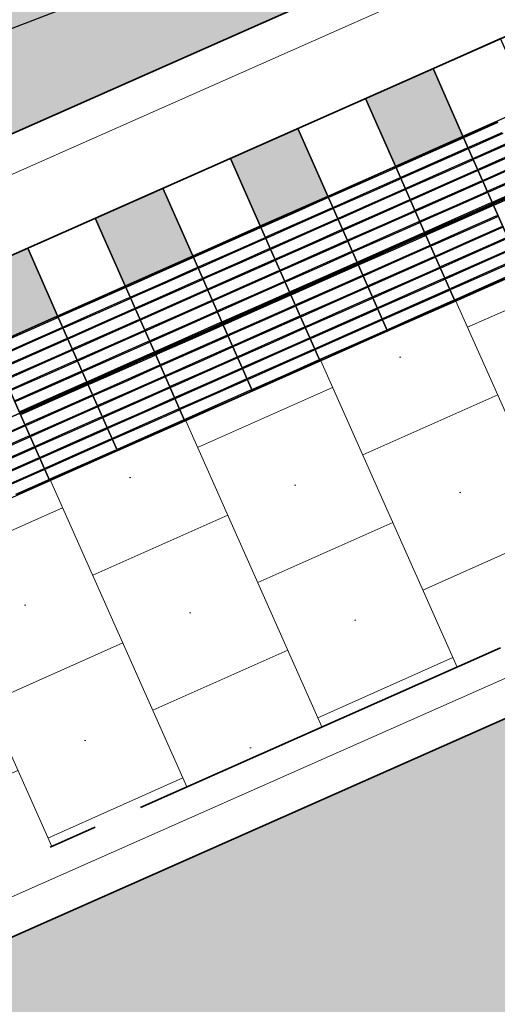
# Model space of a CAD drawing. Header units: metres. Extents: x 196651 to 397723, y 354703 to 710691.
# Tile 81 of 256: x 197770.08 to 197772.02, y 356094.8 to 356098.8. Entities that reach past the tile are written whole.
import ezdxf

# ---------------------------------------------------------------- set-up
doc = ezdxf.new("R2010")
doc.units = ezdxf.units.M
doc.header["$MEASUREMENT"] = 0
doc.linetypes.add('VH-RIJWIELPADBAND_410X225', pattern=[28, 16, -2, 2, -2, 0, -2, 2, -2])
doc.linetypes.add('VH-RWSBAND_110X220', pattern=[24, 10, -2, 2, -2, 2, -2, 2, -2])
for name, color, linetype, lineweight in [('N-WE-GR-GRAS_BERM-A', 86, 'Continuous', 5), ('N-WE-VH-GOOT_TEGEL-G', 170, 'Continuous', 35), ('N-WE-VH-KANTOPSLUITING_BUSPERRONBAND-G', 6, 'VH-RWSBAND_110X220', 35), ('N-WE-VH-KANTOPSLUITING_RIJWIELPADBAND_410X250-G', 5, 'VH-RIJWIELPADBAND_410X225', 35), ('N-WE-VH-KANTVERHARDING-G', 1, 'Continuous', 5), ('N-WE-VH-VERHARDING_BETON-A-200', 253, 'Continuous', 5), ('N-WE-VH-VERHARDING_TEGEL-300X300X60-A', 252, 'Continuous', 18), ('N-WE-VH-VERHARDING_TEGEL-A', 252, 'Continuous', 5), ('N-WE-VH-VERKEERSTEGEL-GELEIDETEGEL-S', 5, 'Continuous', 25), ('N-WE-VH-VERKEERSTEGEL-TEGEL ZWART-WIT-S', 7, 'Continuous', 25), ('N-WE-VH_BETON_PRINTBETON-A', 252, 'Continuous', 5)]:
    doc.layers.add(name, color=color, linetype=linetype, lineweight=lineweight)
doc.layers.add('N-WE-VH-VERHARDING_ASFALT_DEKLAAG-G_ROOD', color=7, linetype='Continuous', lineweight=5, true_color=0xbf4040)
doc.layers.add('X-XX-AL-HULPLIJNEN', color=4, linetype='Continuous', lineweight=25, plot=False)

# ---------------------------------------------------------------- blocks, each defined once
blk = doc.blocks.new('SVH-VERKEERSTEGEL_300X300_ZWART TEGEL_DYN')
h = blk.add_hatch(color=256)
h.dxf.hatch_style = 1
h.paths.add_polyline_path([(0, 0.3), (0, 0), (0.3, 0), (0.3, 0.3)])
at = {"flags": 128}
blk.add_lwpolyline([(0, 0.3), (0, 0), (0.3, 0), (0.3, 0.3)], close=True, dxfattribs=at)
blk = doc.blocks.new('SVH-VERKEERSTEGEL_300X300_WITTE TEGEL_DYN')
at = {"flags": 128}
blk.add_lwpolyline([(0, 0.3), (0, 0), (0.3, 0), (0.3, 0.3)], close=True, dxfattribs=at)
blk = doc.blocks.new('*U386')
for name, p in [('SVH-VERKEERSTEGEL_300X300_WITTE TEGEL_DYN', (19.8, 0)), ('SVH-VERKEERSTEGEL_300X300_ZWART TEGEL_DYN', (20.1, 0)), ('SVH-VERKEERSTEGEL_300X300_WITTE TEGEL_DYN', (20.4, 0)), ('SVH-VERKEERSTEGEL_300X300_ZWART TEGEL_DYN', (20.7, 0)), ('SVH-VERKEERSTEGEL_300X300_WITTE TEGEL_DYN', (21, 0)), ('SVH-VERKEERSTEGEL_300X300_ZWART TEGEL_DYN', (21.3, 0)), ('SVH-VERKEERSTEGEL_300X300_WITTE TEGEL_DYN', (21.6, 0)), ('SVH-VERKEERSTEGEL_300X300_ZWART TEGEL_DYN', (21.9, 0))]:
    blk.add_blockref(name, p)
blk = doc.blocks.new('*U384')
at = {"flags": 128}
for points in [[(19.8, 0), (19.8, 0.3), (20.1, 0.3), (20.1, 0)], [(20.1, 0), (20.1, 0.3), (20.4, 0.3), (20.4, 0)], [(20.4, 0), (20.4, 0.3), (20.7, 0.3), (20.7, 0)], [(20.7, 0), (20.7, 0.3), (21, 0.3), (21, 0)], [(21, 0), (21, 0.3), (21.3, 0.3), (21.3, 0)], [(21.3, 0), (21.3, 0.3), (21.6, 0.3), (21.6, 0)], [(21.6, 0), (21.6, 0.3), (21.9, 0.3), (21.9, 0)], [(21.9, 0), (21.9, 0.3), (22.2, 0.3), (22.2, 0)], [(22.2, 0), (22.2, 0.3), (22.5, 0.3), (22.5, 0)], [(19.8, -0.3), (19.8, 0), (20.1, 0), (20.1, -0.3)], [(20.1, -0.3), (20.1, 0), (20.4, 0), (20.4, -0.3)], [(20.4, -0.3), (20.4, 0), (20.7, 0), (20.7, -0.3)], [(20.7, -0.3), (20.7, 0), (21, 0), (21, -0.3)], [(21, -0.3), (21, 0), (21.3, 0), (21.3, -0.3)], [(21.3, -0.3), (21.3, 0), (21.6, 0), (21.6, -0.3)], [(21.6, -0.3), (21.6, 0), (21.9, 0), (21.9, -0.3)], [(21.9, -0.3), (21.9, 0), (22.2, 0), (22.2, -0.3)], [(22.2, -0.3), (22.2, 0), (22.5, 0), (22.5, -0.3)]]:
    blk.add_lwpolyline(points, close=True, dxfattribs=at)
for points in [[(20.1045, 0.2955, -0.414214), (20.107, 0.298), (20.2475, 0.298)], [(20.2475, 0.293), (20.107, 0.293, -0.414214), (20.1045, 0.2955), (20.1045, 0.2955)], [(20.2475, 0.298), (20.393, 0.298, -0.414214), (20.3955, 0.2955), (20.3955, 0.2955, -0.414214), (20.393, 0.293), (20.2475, 0.293)], [(20.4045, 0.2955, -0.414214), (20.407, 0.298), (20.5475, 0.298)], [(20.5475, 0.293), (20.407, 0.293, -0.414214), (20.4045, 0.2955), (20.4045, 0.2955)], [(20.5475, 0.298), (20.693, 0.298, -0.414214), (20.6955, 0.2955), (20.6955, 0.2955, -0.414214), (20.693, 0.293), (20.5475, 0.293)], [(20.7045, 0.2955, -0.414214), (20.707, 0.298), (20.8475, 0.298)], [(20.8475, 0.293), (20.707, 0.293, -0.414214), (20.7045, 0.2955), (20.7045, 0.2955)], [(20.8475, 0.298), (20.993, 0.298, -0.414214), (20.9955, 0.2955), (20.9955, 0.2955, -0.414214), (20.993, 0.293), (20.8475, 0.293)], [(21.0045, 0.2955, -0.414214), (21.007, 0.298), (21.1475, 0.298)], [(21.1475, 0.293), (21.007, 0.293, -0.414214), (21.0045, 0.2955), (21.0045, 0.2955)], [(21.1475, 0.298), (21.293, 0.298, -0.414214), (21.2955, 0.2955), (21.2955, 0.2955, -0.414214), (21.293, 0.293), (21.1475, 0.293)], [(21.3045, 0.2955, -0.414214), (21.307, 0.298), (21.4475, 0.298)], [(21.4475, 0.293), (21.307, 0.293, -0.414214), (21.3045, 0.2955), (21.3045, 0.2955)], [(21.4475, 0.298), (21.593, 0.298, -0.414214), (21.5955, 0.2955), (21.5955, 0.2955, -0.414214), (21.593, 0.293), (21.4475, 0.293)], [(21.6045, 0.2955, -0.414214), (21.607, 0.298), (21.7475, 0.298)], [(21.7475, 0.293), (21.607, 0.293, -0.414214), (21.6045, 0.2955), (21.6045, 0.2955)], [(21.7475, 0.298), (21.893, 0.298, -0.414214), (21.8955, 0.2955), (21.8955, 0.2955, -0.414214), (21.893, 0.293), (21.7475, 0.293)], [(21.9045, 0.2955, -0.414214), (21.907, 0.298), (22.0475, 0.298)], [(22.0475, 0.293), (21.907, 0.293, -0.414214), (21.9045, 0.2955), (21.9045, 0.2955)], [(22.0475, 0.298), (22.193, 0.298, -0.414214), (22.1955, 0.2955), (22.1955, 0.2955, -0.414214), (22.193, 0.293), (22.0475, 0.293)], [(22.2045, 0.2955, -0.414214), (22.207, 0.298), (22.3475, 0.298)], [(22.3475, 0.293), (22.207, 0.293, -0.414214), (22.2045, 0.2955), (22.2045, 0.2955)], [(20.1045, 0.247, -0.414214), (20.107, 0.2495), (20.2475, 0.2495)], [(20.2475, 0.2445), (20.107, 0.2445, -0.414214), (20.1045, 0.247), (20.1045, 0.247)], [(20.2475, 0.2495), (20.393, 0.2495, -0.414214), (20.3955, 0.247), (20.3955, 0.247, -0.414214), (20.393, 0.2445), (20.2475, 0.2445)], [(20.4045, 0.247, -0.414214), (20.407, 0.2495), (20.5475, 0.2495)], [(20.5475, 0.2445), (20.407, 0.2445, -0.414214), (20.4045, 0.247), (20.4045, 0.247)], [(20.5475, 0.2495), (20.693, 0.2495, -0.414214), (20.6955, 0.247), (20.6955, 0.247, -0.414214), (20.693, 0.2445), (20.5475, 0.2445)], [(20.7045, 0.247, -0.414214), (20.707, 0.2495), (20.8475, 0.2495)], [(20.8475, 0.2445), (20.707, 0.2445, -0.414214), (20.7045, 0.247), (20.7045, 0.247)], [(20.8475, 0.2495), (20.993, 0.2495, -0.414214), (20.9955, 0.247), (20.9955, 0.247, -0.414214), (20.993, 0.2445), (20.8475, 0.2445)], [(21.0045, 0.247, -0.414214), (21.007, 0.2495), (21.1475, 0.2495)], [(21.1475, 0.2445), (21.007, 0.2445, -0.414214), (21.0045, 0.247), (21.0045, 0.247)], [(21.1475, 0.2495), (21.293, 0.2495, -0.414214), (21.2955, 0.247), (21.2955, 0.247, -0.414214), (21.293, 0.2445), (21.1475, 0.2445)], [(21.3045, 0.247, -0.414214), (21.307, 0.2495), (21.4475, 0.2495)], [(21.4475, 0.2445), (21.307, 0.2445, -0.414214), (21.3045, 0.247), (21.3045, 0.247)], [(21.4475, 0.2495), (21.593, 0.2495, -0.414214), (21.5955, 0.247), (21.5955, 0.247, -0.414214), (21.593, 0.2445), (21.4475, 0.2445)], [(21.6045, 0.247, -0.414214), (21.607, 0.2495), (21.7475, 0.2495)], [(21.7475, 0.2445), (21.607, 0.2445, -0.414214), (21.6045, 0.247), (21.6045, 0.247)], [(21.7475, 0.2495), (21.893, 0.2495, -0.414214), (21.8955, 0.247), (21.8955, 0.247, -0.414214), (21.893, 0.2445), (21.7475, 0.2445)], [(21.9045, 0.247, -0.414214), (21.907, 0.2495), (22.0475, 0.2495)], [(22.0475, 0.2445), (21.907, 0.2445, -0.414214), (21.9045, 0.247), (21.9045, 0.247)], [(22.0475, 0.2495), (22.193, 0.2495, -0.414214), (22.1955, 0.247), (22.1955, 0.247, -0.414214), (22.193, 0.2445), (22.0475, 0.2445)], [(22.2045, 0.247, -0.414214), (22.207, 0.2495), (22.3475, 0.2495)], [(22.3475, 0.2445), (22.207, 0.2445, -0.414214), (22.2045, 0.247), (22.2045, 0.247)], [(20.1045, 0.1985, -0.414214), (20.107, 0.201), (20.2475, 0.201)], [(20.2475, 0.201), (20.393, 0.201, -0.414214), (20.3955, 0.1985), (20.3955, 0.1985, -0.414214), (20.393, 0.196), (20.2475, 0.196)], [(20.4045, 0.1985, -0.414214), (20.407, 0.201), (20.5475, 0.201)], [(20.5475, 0.201), (20.693, 0.201, -0.414214), (20.6955, 0.1985), (20.6955, 0.1985, -0.414214), (20.693, 0.196), (20.5475, 0.196)], [(20.7045, 0.1985, -0.414214), (20.707, 0.201), (20.8475, 0.201)], [(20.8475, 0.201), (20.993, 0.201, -0.414214), (20.9955, 0.1985), (20.9955, 0.1985, -0.414214), (20.993, 0.196), (20.8475, 0.196)], [(21.0045, 0.1985, -0.414214), (21.007, 0.201), (21.1475, 0.201)], [(21.1475, 0.201), (21.293, 0.201, -0.414214), (21.2955, 0.1985), (21.2955, 0.1985, -0.414214), (21.293, 0.196), (21.1475, 0.196)], [(21.3045, 0.1985, -0.414214), (21.307, 0.201), (21.4475, 0.201)], [(21.4475, 0.201), (21.593, 0.201, -0.414214), (21.5955, 0.1985), (21.5955, 0.1985, -0.414214), (21.593, 0.196), (21.4475, 0.196)], [(21.6045, 0.1985, -0.414214), (21.607, 0.201), (21.7475, 0.201)], [(21.7475, 0.201), (21.893, 0.201, -0.414214), (21.8955, 0.1985), (21.8955, 0.1985, -0.414214), (21.893, 0.196), (21.7475, 0.196)], [(21.9045, 0.1985, -0.414214), (21.907, 0.201), (22.0475, 0.201)], [(22.0475, 0.201), (22.193, 0.201, -0.414214), (22.1955, 0.1985), (22.1955, 0.1985, -0.414214), (22.193, 0.196), (22.0475, 0.196)], [(22.2045, 0.1985, -0.414214), (22.207, 0.201), (22.3475, 0.201)], [(20.2475, 0.196), (20.107, 0.196, -0.414214), (20.1045, 0.1985), (20.1045, 0.1985)], [(20.5475, 0.196), (20.407, 0.196, -0.414214), (20.4045, 0.1985), (20.4045, 0.1985)], [(20.8475, 0.196), (20.707, 0.196, -0.414214), (20.7045, 0.1985), (20.7045, 0.1985)], [(21.1475, 0.196), (21.007, 0.196, -0.414214), (21.0045, 0.1985), (21.0045, 0.1985)], [(21.4475, 0.196), (21.307, 0.196, -0.414214), (21.3045, 0.1985), (21.3045, 0.1985)], [(21.7475, 0.196), (21.607, 0.196, -0.414214), (21.6045, 0.1985), (21.6045, 0.1985)], [(22.0475, 0.196), (21.907, 0.196, -0.414214), (21.9045, 0.1985), (21.9045, 0.1985)], [(22.3475, 0.196), (22.207, 0.196, -0.414214), (22.2045, 0.1985), (22.2045, 0.1985)], [(20.1045, 0.15, -0.414214), (20.107, 0.1525), (20.2475, 0.1525)], [(20.2475, 0.1475), (20.107, 0.1475, -0.414214), (20.1045, 0.15), (20.1045, 0.15)], [(20.2475, 0.1525), (20.393, 0.1525, -0.414214), (20.3955, 0.15), (20.3955, 0.15, -0.414214), (20.393, 0.1475), (20.2475, 0.1475)], [(20.4045, 0.15, -0.414214), (20.407, 0.1525), (20.5475, 0.1525)], [(20.5475, 0.1475), (20.407, 0.1475, -0.414214), (20.4045, 0.15), (20.4045, 0.15)], [(20.5475, 0.1525), (20.693, 0.1525, -0.414214), (20.6955, 0.15), (20.6955, 0.15, -0.414214), (20.693, 0.1475), (20.5475, 0.1475)], [(20.7045, 0.15, -0.414214), (20.707, 0.1525), (20.8475, 0.1525)], [(20.8475, 0.1475), (20.707, 0.1475, -0.414214), (20.7045, 0.15), (20.7045, 0.15)], [(20.8475, 0.1525), (20.993, 0.1525, -0.414214), (20.9955, 0.15), (20.9955, 0.15, -0.414214), (20.993, 0.1475), (20.8475, 0.1475)], [(21.0045, 0.15, -0.414214), (21.007, 0.1525), (21.1475, 0.1525)], [(21.1475, 0.1475), (21.007, 0.1475, -0.414214), (21.0045, 0.15), (21.0045, 0.15)], [(21.1475, 0.1525), (21.293, 0.1525, -0.414214), (21.2955, 0.15), (21.2955, 0.15, -0.414214), (21.293, 0.1475), (21.1475, 0.1475)], [(21.3045, 0.15, -0.414214), (21.307, 0.1525), (21.4475, 0.1525)], [(21.4475, 0.1475), (21.307, 0.1475, -0.414214), (21.3045, 0.15), (21.3045, 0.15)], [(21.4475, 0.1525), (21.593, 0.1525, -0.414214), (21.5955, 0.15), (21.5955, 0.15, -0.414214), (21.593, 0.1475), (21.4475, 0.1475)], [(21.6045, 0.15, -0.414214), (21.607, 0.1525), (21.7475, 0.1525)], [(21.7475, 0.1475), (21.607, 0.1475, -0.414214), (21.6045, 0.15), (21.6045, 0.15)], [(21.7475, 0.1525), (21.893, 0.1525, -0.414214), (21.8955, 0.15), (21.8955, 0.15, -0.414214), (21.893, 0.1475), (21.7475, 0.1475)], [(21.9045, 0.15, -0.414214), (21.907, 0.1525), (22.0475, 0.1525)], [(22.0475, 0.1475), (21.907, 0.1475, -0.414214), (21.9045, 0.15), (21.9045, 0.15)], [(22.0475, 0.1525), (22.193, 0.1525, -0.414214), (22.1955, 0.15), (22.1955, 0.15, -0.414214), (22.193, 0.1475), (22.0475, 0.1475)], [(22.2045, 0.15, -0.414214), (22.207, 0.1525), (22.3475, 0.1525)], [(22.3475, 0.1475), (22.207, 0.1475, -0.414214), (22.2045, 0.15), (22.2045, 0.15)], [(20.1045, 0.1015, -0.414214), (20.107, 0.104), (20.2475, 0.104)], [(20.2475, 0.099), (20.107, 0.099, -0.414214), (20.1045, 0.1015), (20.1045, 0.1015)], [(20.2475, 0.104), (20.393, 0.104, -0.414214), (20.3955, 0.1015), (20.3955, 0.1015, -0.414214), (20.393, 0.099), (20.2475, 0.099)], [(20.4045, 0.1015, -0.414214), (20.407, 0.104), (20.5475, 0.104)], [(20.5475, 0.099), (20.407, 0.099, -0.414214), (20.4045, 0.1015), (20.4045, 0.1015)], [(20.5475, 0.104), (20.693, 0.104, -0.414214), (20.6955, 0.1015), (20.6955, 0.1015, -0.414214), (20.693, 0.099), (20.5475, 0.099)], [(20.7045, 0.1015, -0.414214), (20.707, 0.104), (20.8475, 0.104)], [(20.8475, 0.099), (20.707, 0.099, -0.414214), (20.7045, 0.1015), (20.7045, 0.1015)], [(20.8475, 0.104), (20.993, 0.104, -0.414214), (20.9955, 0.1015), (20.9955, 0.1015, -0.414214), (20.993, 0.099), (20.8475, 0.099)], [(21.0045, 0.1015, -0.414214), (21.007, 0.104), (21.1475, 0.104)], [(21.1475, 0.099), (21.007, 0.099, -0.414214), (21.0045, 0.1015), (21.0045, 0.1015)], [(21.1475, 0.104), (21.293, 0.104, -0.414214), (21.2955, 0.1015), (21.2955, 0.1015, -0.414214), (21.293, 0.099), (21.1475, 0.099)], [(21.3045, 0.1015, -0.414214), (21.307, 0.104), (21.4475, 0.104)], [(21.4475, 0.099), (21.307, 0.099, -0.414214), (21.3045, 0.1015), (21.3045, 0.1015)], [(21.4475, 0.104), (21.593, 0.104, -0.414214), (21.5955, 0.1015), (21.5955, 0.1015, -0.414214), (21.593, 0.099), (21.4475, 0.099)], [(21.6045, 0.1015, -0.414214), (21.607, 0.104), (21.7475, 0.104)], [(21.7475, 0.099), (21.607, 0.099, -0.414214), (21.6045, 0.1015), (21.6045, 0.1015)], [(21.7475, 0.104), (21.893, 0.104, -0.414214), (21.8955, 0.1015), (21.8955, 0.1015, -0.414214), (21.893, 0.099), (21.7475, 0.099)], [(21.9045, 0.1015, -0.414214), (21.907, 0.104), (22.0475, 0.104)], [(22.0475, 0.099), (21.907, 0.099, -0.414214), (21.9045, 0.1015), (21.9045, 0.1015)], [(22.0475, 0.104), (22.193, 0.104, -0.414214), (22.1955, 0.1015), (22.1955, 0.1015, -0.414214), (22.193, 0.099), (22.0475, 0.099)], [(22.2045, 0.1015, -0.414214), (22.207, 0.104), (22.3475, 0.104)], [(22.3475, 0.099), (22.207, 0.099, -0.414214), (22.2045, 0.1015), (22.2045, 0.1015)], [(20.1045, 0.053, -0.414214), (20.107, 0.0555), (20.2475, 0.0555)], [(20.2475, 0.0505), (20.107, 0.0505, -0.414214), (20.1045, 0.053), (20.1045, 0.053)], [(20.2475, 0.0555), (20.393, 0.0555, -0.414214), (20.3955, 0.053), (20.3955, 0.053, -0.414214), (20.393, 0.0505), (20.2475, 0.0505)], [(20.4045, 0.053, -0.414214), (20.407, 0.0555), (20.5475, 0.0555)], [(20.5475, 0.0505), (20.407, 0.0505, -0.414214), (20.4045, 0.053), (20.4045, 0.053)], [(20.5475, 0.0555), (20.693, 0.0555, -0.414214), (20.6955, 0.053), (20.6955, 0.053, -0.414214), (20.693, 0.0505), (20.5475, 0.0505)], [(20.7045, 0.053, -0.414214), (20.707, 0.0555), (20.8475, 0.0555)], [(20.8475, 0.0505), (20.707, 0.0505, -0.414214), (20.7045, 0.053), (20.7045, 0.053)], [(20.8475, 0.0555), (20.993, 0.0555, -0.414214), (20.9955, 0.053), (20.9955, 0.053, -0.414214), (20.993, 0.0505), (20.8475, 0.0505)], [(21.0045, 0.053, -0.414214), (21.007, 0.0555), (21.1475, 0.0555)], [(21.1475, 0.0505), (21.007, 0.0505, -0.414214), (21.0045, 0.053), (21.0045, 0.053)], [(21.1475, 0.0555), (21.293, 0.0555, -0.414214), (21.2955, 0.053), (21.2955, 0.053, -0.414214), (21.293, 0.0505), (21.1475, 0.0505)], [(21.3045, 0.053, -0.414214), (21.307, 0.0555), (21.4475, 0.0555)], [(21.4475, 0.0505), (21.307, 0.0505, -0.414214), (21.3045, 0.053), (21.3045, 0.053)], [(21.4475, 0.0555), (21.593, 0.0555, -0.414214), (21.5955, 0.053), (21.5955, 0.053, -0.414214), (21.593, 0.0505), (21.4475, 0.0505)], [(21.6045, 0.053, -0.414214), (21.607, 0.0555), (21.7475, 0.0555)], [(21.7475, 0.0505), (21.607, 0.0505, -0.414214), (21.6045, 0.053), (21.6045, 0.053)], [(21.7475, 0.0555), (21.893, 0.0555, -0.414214), (21.8955, 0.053), (21.8955, 0.053, -0.414214), (21.893, 0.0505), (21.7475, 0.0505)], [(21.9045, 0.053, -0.414214), (21.907, 0.0555), (22.0475, 0.0555)], [(22.0475, 0.0505), (21.907, 0.0505, -0.414214), (21.9045, 0.053), (21.9045, 0.053)], [(22.0475, 0.0555), (22.193, 0.0555, -0.414214), (22.1955, 0.053), (22.1955, 0.053, -0.414214), (22.193, 0.0505), (22.0475, 0.0505)], [(22.2045, 0.053, -0.414214), (22.207, 0.0555), (22.3475, 0.0555)], [(22.3475, 0.0505), (22.207, 0.0505, -0.414214), (22.2045, 0.053), (22.2045, 0.053)], [(19.9475, 0.007), (20.093, 0.007, -0.414214), (20.0955, 0.0045), (20.0955, 0.0045, -0.414214), (20.093, 0.002), (19.9475, 0.002)], [(20.1045, 0.0045, -0.414214), (20.107, 0.007), (20.2475, 0.007)], [(20.2475, 0.002), (20.107, 0.002, -0.414214), (20.1045, 0.0045), (20.1045, 0.0045)], [(20.2475, 0.007), (20.393, 0.007, -0.414214), (20.3955, 0.0045), (20.3955, 0.0045, -0.414214), (20.393, 0.002), (20.2475, 0.002)], [(20.4045, 0.0045, -0.414214), (20.407, 0.007), (20.5475, 0.007)], [(20.5475, 0.002), (20.407, 0.002, -0.414214), (20.4045, 0.0045), (20.4045, 0.0045)], [(20.5475, 0.007), (20.693, 0.007, -0.414214), (20.6955, 0.0045), (20.6955, 0.0045, -0.414214), (20.693, 0.002), (20.5475, 0.002)], [(20.7045, 0.0045, -0.414214), (20.707, 0.007), (20.8475, 0.007)], [(20.8475, 0.002), (20.707, 0.002, -0.414214), (20.7045, 0.0045), (20.7045, 0.0045)], [(20.8475, 0.007), (20.993, 0.007, -0.414214), (20.9955, 0.0045), (20.9955, 0.0045, -0.414214), (20.993, 0.002), (20.8475, 0.002)], [(21.0045, 0.0045, -0.414214), (21.007, 0.007), (21.1475, 0.007)], [(21.1475, 0.002), (21.007, 0.002, -0.414214), (21.0045, 0.0045), (21.0045, 0.0045)], [(21.1475, 0.007), (21.293, 0.007, -0.414214), (21.2955, 0.0045), (21.2955, 0.0045, -0.414214), (21.293, 0.002), (21.1475, 0.002)], [(21.3045, 0.0045, -0.414214), (21.307, 0.007), (21.4475, 0.007)], [(21.4475, 0.002), (21.307, 0.002, -0.414214), (21.3045, 0.0045), (21.3045, 0.0045)], [(21.4475, 0.007), (21.593, 0.007, -0.414214), (21.5955, 0.0045), (21.5955, 0.0045, -0.414214), (21.593, 0.002), (21.4475, 0.002)], [(21.6045, 0.0045, -0.414214), (21.607, 0.007), (21.7475, 0.007)], [(21.7475, 0.002), (21.607, 0.002, -0.414214), (21.6045, 0.0045), (21.6045, 0.0045)], [(21.7475, 0.007), (21.893, 0.007, -0.414214), (21.8955, 0.0045), (21.8955, 0.0045, -0.414214), (21.893, 0.002), (21.7475, 0.002)], [(21.9045, 0.0045, -0.414214), (21.907, 0.007), (22.0475, 0.007)], [(22.0475, 0.002), (21.907, 0.002, -0.414214), (21.9045, 0.0045), (21.9045, 0.0045)], [(22.0475, 0.007), (22.193, 0.007, -0.414214), (22.1955, 0.0045), (22.1955, 0.0045, -0.414214), (22.193, 0.002), (22.0475, 0.002)], [(19.9475, -0.002), (20.093, -0.002, -0.414214), (20.0955, -0.0045), (20.0955, -0.0045, -0.414214), (20.093, -0.007), (19.9475, -0.007)], [(20.1045, -0.0045, -0.414214), (20.107, -0.002), (20.2475, -0.002)], [(20.2475, -0.007), (20.107, -0.007, -0.414214), (20.1045, -0.0045), (20.1045, -0.0045)], [(20.2475, -0.002), (20.393, -0.002, -0.414214), (20.3955, -0.0045), (20.3955, -0.0045, -0.414214), (20.393, -0.007), (20.2475, -0.007)], [(20.4045, -0.0045, -0.414214), (20.407, -0.002), (20.5475, -0.002)], [(20.5475, -0.007), (20.407, -0.007, -0.414214), (20.4045, -0.0045), (20.4045, -0.0045)], [(20.5475, -0.002), (20.693, -0.002, -0.414214), (20.6955, -0.0045), (20.6955, -0.0045, -0.414214), (20.693, -0.007), (20.5475, -0.007)], [(20.7045, -0.0045, -0.414214), (20.707, -0.002), (20.8475, -0.002)], [(20.8475, -0.007), (20.707, -0.007, -0.414214), (20.7045, -0.0045), (20.7045, -0.0045)], [(20.8475, -0.002), (20.993, -0.002, -0.414214), (20.9955, -0.0045), (20.9955, -0.0045, -0.414214), (20.993, -0.007), (20.8475, -0.007)], [(21.0045, -0.0045, -0.414214), (21.007, -0.002), (21.1475, -0.002)], [(21.1475, -0.007), (21.007, -0.007, -0.414214), (21.0045, -0.0045), (21.0045, -0.0045)], [(21.1475, -0.002), (21.293, -0.002, -0.414214), (21.2955, -0.0045), (21.2955, -0.0045, -0.414214), (21.293, -0.007), (21.1475, -0.007)], [(21.3045, -0.0045, -0.414214), (21.307, -0.002), (21.4475, -0.002)], [(21.4475, -0.007), (21.307, -0.007, -0.414214), (21.3045, -0.0045), (21.3045, -0.0045)], [(21.4475, -0.002), (21.593, -0.002, -0.414214), (21.5955, -0.0045), (21.5955, -0.0045, -0.414214), (21.593, -0.007), (21.4475, -0.007)], [(21.6045, -0.0045, -0.414214), (21.607, -0.002), (21.7475, -0.002)], [(21.7475, -0.007), (21.607, -0.007, -0.414214), (21.6045, -0.0045), (21.6045, -0.0045)], [(21.7475, -0.002), (21.893, -0.002, -0.414214), (21.8955, -0.0045), (21.8955, -0.0045, -0.414214), (21.893, -0.007), (21.7475, -0.007)], [(21.9045, -0.0045, -0.414214), (21.907, -0.002), (22.0475, -0.002)], [(22.0475, -0.007), (21.907, -0.007, -0.414214), (21.9045, -0.0045), (21.9045, -0.0045)], [(22.0475, -0.002), (22.193, -0.002, -0.414214), (22.1955, -0.0045), (22.1955, -0.0045, -0.414214), (22.193, -0.007), (22.0475, -0.007)], [(19.9475, -0.0505), (20.093, -0.0505, -0.414214), (20.0955, -0.053), (20.0955, -0.053, -0.414214), (20.093, -0.0555), (19.9475, -0.0555)], [(20.1045, -0.053, -0.414214), (20.107, -0.0505), (20.2475, -0.0505)], [(20.2475, -0.0555), (20.107, -0.0555, -0.414214), (20.1045, -0.053), (20.1045, -0.053)], [(20.2475, -0.0505), (20.393, -0.0505, -0.414214), (20.3955, -0.053), (20.3955, -0.053, -0.414214), (20.393, -0.0555), (20.2475, -0.0555)], [(20.4045, -0.053, -0.414214), (20.407, -0.0505), (20.5475, -0.0505)], [(20.5475, -0.0555), (20.407, -0.0555, -0.414214), (20.4045, -0.053), (20.4045, -0.053)], [(20.5475, -0.0505), (20.693, -0.0505, -0.414214), (20.6955, -0.053), (20.6955, -0.053, -0.414214), (20.693, -0.0555), (20.5475, -0.0555)], [(20.7045, -0.053, -0.414214), (20.707, -0.0505), (20.8475, -0.0505)], [(20.8475, -0.0555), (20.707, -0.0555, -0.414214), (20.7045, -0.053), (20.7045, -0.053)], [(20.8475, -0.0505), (20.993, -0.0505, -0.414214), (20.9955, -0.053), (20.9955, -0.053, -0.414214), (20.993, -0.0555), (20.8475, -0.0555)], [(21.0045, -0.053, -0.414214), (21.007, -0.0505), (21.1475, -0.0505)], [(21.1475, -0.0555), (21.007, -0.0555, -0.414214), (21.0045, -0.053), (21.0045, -0.053)], [(21.1475, -0.0505), (21.293, -0.0505, -0.414214), (21.2955, -0.053), (21.2955, -0.053, -0.414214), (21.293, -0.0555), (21.1475, -0.0555)], [(21.3045, -0.053, -0.414214), (21.307, -0.0505), (21.4475, -0.0505)], [(21.4475, -0.0555), (21.307, -0.0555, -0.414214), (21.3045, -0.053), (21.3045, -0.053)], [(21.4475, -0.0505), (21.593, -0.0505, -0.414214), (21.5955, -0.053), (21.5955, -0.053, -0.414214), (21.593, -0.0555), (21.4475, -0.0555)], [(21.6045, -0.053, -0.414214), (21.607, -0.0505), (21.7475, -0.0505)], [(21.7475, -0.0555), (21.607, -0.0555, -0.414214), (21.6045, -0.053), (21.6045, -0.053)], [(21.7475, -0.0505), (21.893, -0.0505, -0.414214), (21.8955, -0.053), (21.8955, -0.053, -0.414214), (21.893, -0.0555), (21.7475, -0.0555)], [(21.9045, -0.053, -0.414214), (21.907, -0.0505), (22.0475, -0.0505)], [(22.0475, -0.0555), (21.907, -0.0555, -0.414214), (21.9045, -0.053), (21.9045, -0.053)], [(22.0475, -0.0505), (22.193, -0.0505, -0.414214), (22.1955, -0.053), (22.1955, -0.053, -0.414214), (22.193, -0.0555), (22.0475, -0.0555)], [(19.9475, -0.099), (20.093, -0.099, -0.414214), (20.0955, -0.1015), (20.0955, -0.1015, -0.414214), (20.093, -0.104), (19.9475, -0.104)], [(20.1045, -0.1015, -0.414214), (20.107, -0.099), (20.2475, -0.099)], [(20.2475, -0.104), (20.107, -0.104, -0.414214), (20.1045, -0.1015), (20.1045, -0.1015)], [(20.2475, -0.099), (20.393, -0.099, -0.414214), (20.3955, -0.1015), (20.3955, -0.1015, -0.414214), (20.393, -0.104), (20.2475, -0.104)], [(20.4045, -0.1015, -0.414214), (20.407, -0.099), (20.5475, -0.099)], [(20.5475, -0.104), (20.407, -0.104, -0.414214), (20.4045, -0.1015), (20.4045, -0.1015)], [(20.5475, -0.099), (20.693, -0.099, -0.414214), (20.6955, -0.1015), (20.6955, -0.1015, -0.414214), (20.693, -0.104), (20.5475, -0.104)], [(20.7045, -0.1015, -0.414214), (20.707, -0.099), (20.8475, -0.099)], [(20.8475, -0.104), (20.707, -0.104, -0.414214), (20.7045, -0.1015), (20.7045, -0.1015)], [(20.8475, -0.099), (20.993, -0.099, -0.414214), (20.9955, -0.1015), (20.9955, -0.1015, -0.414214), (20.993, -0.104), (20.8475, -0.104)], [(21.0045, -0.1015, -0.414214), (21.007, -0.099), (21.1475, -0.099)], [(21.1475, -0.104), (21.007, -0.104, -0.414214), (21.0045, -0.1015), (21.0045, -0.1015)], [(21.1475, -0.099), (21.293, -0.099, -0.414214), (21.2955, -0.1015), (21.2955, -0.1015, -0.414214), (21.293, -0.104), (21.1475, -0.104)], [(21.3045, -0.1015, -0.414214), (21.307, -0.099), (21.4475, -0.099)], [(21.4475, -0.104), (21.307, -0.104, -0.414214), (21.3045, -0.1015), (21.3045, -0.1015)], [(21.4475, -0.099), (21.593, -0.099, -0.414214), (21.5955, -0.1015), (21.5955, -0.1015, -0.414214), (21.593, -0.104), (21.4475, -0.104)], [(21.6045, -0.1015, -0.414214), (21.607, -0.099), (21.7475, -0.099)], [(21.7475, -0.104), (21.607, -0.104, -0.414214), (21.6045, -0.1015), (21.6045, -0.1015)], [(21.7475, -0.099), (21.893, -0.099, -0.414214), (21.8955, -0.1015), (21.8955, -0.1015, -0.414214), (21.893, -0.104), (21.7475, -0.104)], [(21.9045, -0.1015, -0.414214), (21.907, -0.099), (22.0475, -0.099)], [(22.0475, -0.104), (21.907, -0.104, -0.414214), (21.9045, -0.1015), (21.9045, -0.1015)], [(22.0475, -0.099), (22.193, -0.099, -0.414214), (22.1955, -0.1015), (22.1955, -0.1015, -0.414214), (22.193, -0.104), (22.0475, -0.104)], [(19.9475, -0.1475), (20.093, -0.1475, -0.414214), (20.0955, -0.15), (20.0955, -0.15, -0.414214), (20.093, -0.1525), (19.9475, -0.1525)], [(20.1045, -0.15, -0.414214), (20.107, -0.1475), (20.2475, -0.1475)], [(20.2475, -0.1525), (20.107, -0.1525, -0.414214), (20.1045, -0.15), (20.1045, -0.15)], [(20.2475, -0.1475), (20.393, -0.1475, -0.414214), (20.3955, -0.15), (20.3955, -0.15, -0.414214), (20.393, -0.1525), (20.2475, -0.1525)], [(20.4045, -0.15, -0.414214), (20.407, -0.1475), (20.5475, -0.1475)], [(20.5475, -0.1525), (20.407, -0.1525, -0.414214), (20.4045, -0.15), (20.4045, -0.15)], [(20.5475, -0.1475), (20.693, -0.1475, -0.414214), (20.6955, -0.15), (20.6955, -0.15, -0.414214), (20.693, -0.1525), (20.5475, -0.1525)], [(20.7045, -0.15, -0.414214), (20.707, -0.1475), (20.8475, -0.1475)], [(20.8475, -0.1525), (20.707, -0.1525, -0.414214), (20.7045, -0.15), (20.7045, -0.15)], [(20.8475, -0.1475), (20.993, -0.1475, -0.414214), (20.9955, -0.15), (20.9955, -0.15, -0.414214), (20.993, -0.1525), (20.8475, -0.1525)], [(21.0045, -0.15, -0.414214), (21.007, -0.1475), (21.1475, -0.1475)], [(21.1475, -0.1525), (21.007, -0.1525, -0.414214), (21.0045, -0.15), (21.0045, -0.15)], [(21.1475, -0.1475), (21.293, -0.1475, -0.414214), (21.2955, -0.15), (21.2955, -0.15, -0.414214), (21.293, -0.1525), (21.1475, -0.1525)], [(21.3045, -0.15, -0.414214), (21.307, -0.1475), (21.4475, -0.1475)], [(21.4475, -0.1525), (21.307, -0.1525, -0.414214), (21.3045, -0.15), (21.3045, -0.15)], [(21.4475, -0.1475), (21.593, -0.1475, -0.414214), (21.5955, -0.15), (21.5955, -0.15, -0.414214), (21.593, -0.1525), (21.4475, -0.1525)], [(21.6045, -0.15, -0.414214), (21.607, -0.1475), (21.7475, -0.1475)], [(21.7475, -0.1525), (21.607, -0.1525, -0.414214), (21.6045, -0.15), (21.6045, -0.15)], [(21.7475, -0.1475), (21.893, -0.1475, -0.414214), (21.8955, -0.15), (21.8955, -0.15, -0.414214), (21.893, -0.1525), (21.7475, -0.1525)], [(21.9045, -0.15, -0.414214), (21.907, -0.1475), (22.0475, -0.1475)], [(22.0475, -0.1525), (21.907, -0.1525, -0.414214), (21.9045, -0.15), (21.9045, -0.15)], [(22.0475, -0.1475), (22.193, -0.1475, -0.414214), (22.1955, -0.15), (22.1955, -0.15, -0.414214), (22.193, -0.1525), (22.0475, -0.1525)], [(19.9475, -0.196), (20.093, -0.196, -0.414214), (20.0955, -0.1985), (20.0955, -0.1985, -0.414214), (20.093, -0.201), (19.9475, -0.201)], [(20.1045, -0.1985, -0.414214), (20.107, -0.196), (20.2475, -0.196)], [(20.2475, -0.201), (20.107, -0.201, -0.414214), (20.1045, -0.1985), (20.1045, -0.1985)], [(20.2475, -0.196), (20.393, -0.196, -0.414214), (20.3955, -0.1985), (20.3955, -0.1985, -0.414214), (20.393, -0.201), (20.2475, -0.201)], [(20.4045, -0.1985, -0.414214), (20.407, -0.196), (20.5475, -0.196)], [(20.5475, -0.201), (20.407, -0.201, -0.414214), (20.4045, -0.1985), (20.4045, -0.1985)], [(20.5475, -0.196), (20.693, -0.196, -0.414214), (20.6955, -0.1985), (20.6955, -0.1985, -0.414214), (20.693, -0.201), (20.5475, -0.201)], [(20.7045, -0.1985, -0.414214), (20.707, -0.196), (20.8475, -0.196)], [(20.8475, -0.201), (20.707, -0.201, -0.414214), (20.7045, -0.1985), (20.7045, -0.1985)], [(20.8475, -0.196), (20.993, -0.196, -0.414214), (20.9955, -0.1985), (20.9955, -0.1985, -0.414214), (20.993, -0.201), (20.8475, -0.201)], [(21.0045, -0.1985, -0.414214), (21.007, -0.196), (21.1475, -0.196)], [(21.1475, -0.201), (21.007, -0.201, -0.414214), (21.0045, -0.1985), (21.0045, -0.1985)], [(21.1475, -0.196), (21.293, -0.196, -0.414214), (21.2955, -0.1985), (21.2955, -0.1985, -0.414214), (21.293, -0.201), (21.1475, -0.201)], [(21.3045, -0.1985, -0.414214), (21.307, -0.196), (21.4475, -0.196)], [(21.4475, -0.201), (21.307, -0.201, -0.414214), (21.3045, -0.1985), (21.3045, -0.1985)], [(21.4475, -0.196), (21.593, -0.196, -0.414214), (21.5955, -0.1985), (21.5955, -0.1985, -0.414214), (21.593, -0.201), (21.4475, -0.201)], [(21.6045, -0.1985, -0.414214), (21.607, -0.196), (21.7475, -0.196)], [(21.7475, -0.201), (21.607, -0.201, -0.414214), (21.6045, -0.1985), (21.6045, -0.1985)], [(21.7475, -0.196), (21.893, -0.196, -0.414214), (21.8955, -0.1985), (21.8955, -0.1985, -0.414214), (21.893, -0.201), (21.7475, -0.201)], [(21.9045, -0.1985, -0.414214), (21.907, -0.196), (22.0475, -0.196)], [(22.0475, -0.201), (21.907, -0.201, -0.414214), (21.9045, -0.1985), (21.9045, -0.1985)], [(22.0475, -0.196), (22.193, -0.196, -0.414214), (22.1955, -0.1985), (22.1955, -0.1985, -0.414214), (22.193, -0.201), (22.0475, -0.201)], [(19.9475, -0.2445), (20.093, -0.2445, -0.414214), (20.0955, -0.247), (20.0955, -0.247, -0.414214), (20.093, -0.2495), (19.9475, -0.2495)], [(20.1045, -0.247, -0.414214), (20.107, -0.2445), (20.2475, -0.2445)], [(20.2475, -0.2495), (20.107, -0.2495, -0.414214), (20.1045, -0.247), (20.1045, -0.247)], [(20.2475, -0.2445), (20.393, -0.2445, -0.414214), (20.3955, -0.247), (20.3955, -0.247, -0.414214), (20.393, -0.2495), (20.2475, -0.2495)], [(20.4045, -0.247, -0.414214), (20.407, -0.2445), (20.5475, -0.2445)], [(20.5475, -0.2495), (20.407, -0.2495, -0.414214), (20.4045, -0.247), (20.4045, -0.247)], [(20.5475, -0.2445), (20.693, -0.2445, -0.414214), (20.6955, -0.247), (20.6955, -0.247, -0.414214), (20.693, -0.2495), (20.5475, -0.2495)], [(20.7045, -0.247, -0.414214), (20.707, -0.2445), (20.8475, -0.2445)], [(20.8475, -0.2495), (20.707, -0.2495, -0.414214), (20.7045, -0.247), (20.7045, -0.247)], [(20.8475, -0.2445), (20.993, -0.2445, -0.414214), (20.9955, -0.247), (20.9955, -0.247, -0.414214), (20.993, -0.2495), (20.8475, -0.2495)], [(21.0045, -0.247, -0.414214), (21.007, -0.2445), (21.1475, -0.2445)], [(21.1475, -0.2495), (21.007, -0.2495, -0.414214), (21.0045, -0.247), (21.0045, -0.247)], [(21.1475, -0.2445), (21.293, -0.2445, -0.414214), (21.2955, -0.247), (21.2955, -0.247, -0.414214), (21.293, -0.2495), (21.1475, -0.2495)], [(21.3045, -0.247, -0.414214), (21.307, -0.2445), (21.4475, -0.2445)], [(21.4475, -0.2495), (21.307, -0.2495, -0.414214), (21.3045, -0.247), (21.3045, -0.247)], [(21.4475, -0.2445), (21.593, -0.2445, -0.414214), (21.5955, -0.247), (21.5955, -0.247, -0.414214), (21.593, -0.2495), (21.4475, -0.2495)], [(21.6045, -0.247, -0.414214), (21.607, -0.2445), (21.7475, -0.2445)], [(21.7475, -0.2495), (21.607, -0.2495, -0.414214), (21.6045, -0.247), (21.6045, -0.247)], [(21.7475, -0.2445), (21.893, -0.2445, -0.414214), (21.8955, -0.247), (21.8955, -0.247, -0.414214), (21.893, -0.2495), (21.7475, -0.2495)], [(21.9045, -0.247, -0.414214), (21.907, -0.2445), (22.0475, -0.2445)], [(22.0475, -0.2495), (21.907, -0.2495, -0.414214), (21.9045, -0.247), (21.9045, -0.247)], [(22.0475, -0.2445), (22.193, -0.2445, -0.414214), (22.1955, -0.247), (22.1955, -0.247, -0.414214), (22.193, -0.2495), (22.0475, -0.2495)], [(19.9475, -0.293), (20.093, -0.293, -0.414214), (20.0955, -0.2955), (20.0955, -0.2955, -0.414214), (20.093, -0.298), (19.9475, -0.298)], [(20.1045, -0.2955, -0.414214), (20.107, -0.293), (20.2475, -0.293)], [(20.2475, -0.298), (20.107, -0.298, -0.414214), (20.1045, -0.2955), (20.1045, -0.2955)], [(20.2475, -0.293), (20.393, -0.293, -0.414214), (20.3955, -0.2955), (20.3955, -0.2955, -0.414214), (20.393, -0.298), (20.2475, -0.298)], [(20.4045, -0.2955, -0.414214), (20.407, -0.293), (20.5475, -0.293)], [(20.5475, -0.298), (20.407, -0.298, -0.414214), (20.4045, -0.2955), (20.4045, -0.2955)], [(20.5475, -0.293), (20.693, -0.293, -0.414214), (20.6955, -0.2955), (20.6955, -0.2955, -0.414214), (20.693, -0.298), (20.5475, -0.298)], [(20.7045, -0.2955, -0.414214), (20.707, -0.293), (20.8475, -0.293)], [(20.8475, -0.298), (20.707, -0.298, -0.414214), (20.7045, -0.2955), (20.7045, -0.2955)], [(20.8475, -0.293), (20.993, -0.293, -0.414214), (20.9955, -0.2955), (20.9955, -0.2955, -0.414214), (20.993, -0.298), (20.8475, -0.298)], [(21.0045, -0.2955, -0.414214), (21.007, -0.293), (21.1475, -0.293)], [(21.1475, -0.298), (21.007, -0.298, -0.414214), (21.0045, -0.2955), (21.0045, -0.2955)], [(21.1475, -0.293), (21.293, -0.293, -0.414214), (21.2955, -0.2955), (21.2955, -0.2955, -0.414214), (21.293, -0.298), (21.1475, -0.298)], [(21.3045, -0.2955, -0.414214), (21.307, -0.293), (21.4475, -0.293)], [(21.4475, -0.298), (21.307, -0.298, -0.414214), (21.3045, -0.2955), (21.3045, -0.2955)], [(21.4475, -0.293), (21.593, -0.293, -0.414214), (21.5955, -0.2955), (21.5955, -0.2955, -0.414214), (21.593, -0.298), (21.4475, -0.298)], [(21.6045, -0.2955, -0.414214), (21.607, -0.293), (21.7475, -0.293)], [(21.7475, -0.298), (21.607, -0.298, -0.414214), (21.6045, -0.2955), (21.6045, -0.2955)], [(21.7475, -0.293), (21.893, -0.293, -0.414214), (21.8955, -0.2955), (21.8955, -0.2955, -0.414214), (21.893, -0.298), (21.7475, -0.298)], [(21.9045, -0.2955, -0.414214), (21.907, -0.293), (22.0475, -0.293)], [(22.0475, -0.298), (21.907, -0.298, -0.414214), (21.9045, -0.2955), (21.9045, -0.2955)], [(22.0475, -0.293), (22.193, -0.293, -0.414214), (22.1955, -0.2955), (22.1955, -0.2955, -0.414214), (22.193, -0.298), (22.0475, -0.298)]]:
    blk.add_lwpolyline(points, format="xyb", dxfattribs=at)

msp = doc.modelspace()

# ---------------------------------------------------------------- hatches: boundary and pattern name
at = {"layer": 'N-WE-GR-GRAS_BERM-A'}
h = msp.add_hatch(dxfattribs=at)
h.set_pattern_fill('AGR-GRAS_01', color=256, scale=0.04, pattern_type=2)
h.set_pattern_definition([(0, (0, 0), (1, 1), [0.12, -0.8]), (45, (0.4, 0.2), (-0.113137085, 1.8667619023), [0.12, -0.8]), (30, (0.08, 0.12), (0.2274613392, 1.2860254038), [0.12, -0.8]), (15, (0.32, 0.48), (0.3856270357, 0.724494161), [0.12, -0.8]), (135, (0.16, 2), (-0.02828427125, -0.6505382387), [0.12, -0.8]), (150, (1.2, 0.4), (0.2156921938, -0.5864101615), [0.12, -0.8]), (165, (0.24, 0.04), (0.1434520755, -0.7010146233), [0.12, -0.8]), (85, (0.4, 0.4), (-0.8726773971, 1.0400164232), [0.12, -0.8]), (100, (0, 0), (-1.1121176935, 0.7787131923), [0.12, -0.8])])
edge = h.paths.add_edge_path()
edge.add_line((197796.7867, 356126.9798), (197796.3839, 356127.8898))
edge.add_line((197796.3839, 356127.8898), (197796.1052, 356127.7641))
edge.add_arc((197803.3639, 356111.6758), 17.65, 114.28402, 127.70392)
edge.add_arc((197778.9006, 356143.323), 22.35, 293.67482, 307.70392, ccw=False)
edge.add_line((197787.8752, 356122.854), (197772.1518, 356115.9602))
edge.add_line((197772.1518, 356115.9602), (197760.2654, 356110.7486))
edge.add_line((197760.2654, 356110.7486), (197749.5601, 356106.055))
edge.add_line((197749.5601, 356106.055), (197737.859, 356100.9607))
edge.add_arc((197748.1577, 356077.3054), 25.8, 113.5265, 118.45131)
edge.add_line((197735.8663, 356099.9893), (197735.9142, 356099.9027))
edge.add_line((197735.9142, 356099.9027), (197735.0392, 356099.4186))
edge.add_arc((197735.1844, 356099.1561), 0.3, 118.9535, 203.8738)
edge.add_line((197734.9101, 356099.0346), (197735.6535, 356097.3549))
edge.add_line((197735.6535, 356097.3549), (197736.9451, 356097.9207))
edge.add_arc((197756.97, 356048.3636), 53.45, 105.38578, 112.00258, ccw=False)
edge.add_line((197742.7889, 356099.8981), (197753.8019, 356102.9286))
edge.add_arc((197741.4514, 356147.8103), 46.55, 285.38578, 293.87385)
edge.add_line((197760.2913, 356105.2432), (197776.7323, 356112.5199))
edge.add_arc((197757.8924, 356155.087), 46.55, 293.87385, 305.26927)
edge.add_line((197784.7713, 356117.0814), (197787.9891, 356119.3571))
edge.add_arc((197818.8522, 356075.718), 53.45, 114.82299, 125.26927, ccw=False)
edge.add_line((197796.413, 356124.2297), (197795.7928, 356125.6042))
edge.add_line((197795.7928, 356125.6042), (197796.7867, 356126.9798))
at = {"layer": 'N-WE-VH-VERHARDING_ASFALT_DEKLAAG-G_ROOD'}
h = msp.add_hatch(color=256, dxfattribs=at)
edge = h.paths.add_edge_path()
edge.add_arc((197839.2735, 355805.2234), 297.4181, 117.665202, 118.196896)
edge.add_line((197698.7425, 356067.3466), (197700.1708, 356064.4814))
edge.add_arc((197839.2735, 355805.2234), 294.2181, 117.66443, 118.215394, ccw=False)
edge.add_arc((197736.1292, 356001.9746), 72.07, 109.393139, 117.662047, ccw=False)
edge.add_line((197712.1984, 356069.9555), (197744.2676, 356081.2445))
edge.add_arc((197726.9081, 356130.5582), 52.28, 289.39314, 291.60079)
edge.add_line((197746.1543, 356081.9498), (197765.5578, 356089.6325))
edge.add_arc((197746.3116, 356138.2409), 52.28, 291.60079, 293.87385)
edge.add_line((197767.4705, 356090.4341), (197799.0612, 356104.4159))
edge.add_arc((197777.9022, 356152.2227), 52.28, 293.87385, 297.69601)
edge.add_line((197802.2009, 356105.9327), (197806.6159, 356108.2502))
edge.add_line((197806.6159, 356108.2502), (197805.3096, 356111.1786))
edge.add_line((197805.3096, 356111.1786), (197800.7136, 356108.766))
edge.add_arc((197777.9022, 356152.2227), 49.08, 293.87385, 297.69601, ccw=False)
edge.add_line((197797.7661, 356107.3421), (197766.1754, 356093.3603))
edge.add_arc((197746.3116, 356138.2409), 49.08, 291.60079, 293.87385, ccw=False)
edge.add_line((197764.3797, 356092.6078), (197744.9763, 356084.9251))
edge.add_arc((197726.9081, 356130.5582), 49.08, 289.39314, 291.60079, ccw=False)
edge.add_line((197743.205, 356084.2629), (197740.0859, 356083.1649))
edge.add_arc((197739.7041, 356084.2497), 1.15, 259.8013, 289.3931, ccw=False)
edge.add_line((197739.5004, 356083.1179), (197734.5564, 356081.3775))
edge.add_arc((197733.1481, 356083.002), 2.15, 289.3931, 310.922, ccw=False)
edge.add_line((197733.862, 356080.974), (197711.1359, 356072.9739))
edge.add_arc((197736.1292, 356001.9746), 75.27, 109.393139, 117.665202)
at = {"layer": 'N-WE-VH-VERHARDING_BETON-A-200'}
msp.add_hatch(color=256, dxfattribs=at).paths.add_polyline_path([(197801.0024, 356114.9301), (197800.8608, 356115.2502), (197745.0209, 356090.5359), (197747.7542, 356091.3555), (197768.0016, 356097.4274), (197789.9629, 356107.1473)])
at = {"layer": 'N-WE-VH-VERHARDING_TEGEL-300X300X60-A'}
h = msp.add_hatch(dxfattribs=at)
h.set_pattern_fill('AVH-TEGEL_400X400_HALFST_STIP', color=256, scale=1.5, angle=114, pattern_type=2)
h.set_pattern_definition([(114, (198927.37624, 355545.38647), (-0.54812727, -0.24404199), []), (204, (198927.37624, 355545.38647), (0.24404199, -0.54812727), [0.6, -0.6]), (204, (198926.7061, 355545.4165), (0.24404199, -0.54812727), [0.6, -0.6]), (114, (198926.98015, 355545.5385), (-0.67014827, 0.03002165), [0, -0.6])])
h.paths.add_polyline_path([(197769.1041, 356094.9518), (197791.0507, 356104.6652), (197790.5002, 356105.9088), (197768.5537, 356096.1954)])
at = {"layer": 'N-WE-VH-VERHARDING_TEGEL-A'}
h = msp.add_hatch(dxfattribs=at)
h.set_pattern_fill('AVH-TEGEL_300X300_HALFST', color=256, scale=2, angle=23, style=0, pattern_type=2)
h.set_pattern_definition([(23, (0, 0), (0.43508357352, 0.51059013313), [0.6, -0.6]), (113, (0, 0), (-0.5523029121, -0.2344386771), [])])
edge = h.paths.add_edge_path()
edge.add_line((197744.3572, 356080.9898), (197712.9872, 356069.9469))
edge.add_line((197712.9872, 356069.9469), (197713.535, 356068.3905))
edge.add_line((197713.535, 356068.3905), (197744.9051, 356079.4334))
edge.add_arc((197726.9081, 356130.5582), 54.2, 289.39314, 291.60079)
edge.add_line((197746.8611, 356080.1646), (197766.2646, 356087.8473))
edge.add_arc((197746.3116, 356138.2409), 54.2, 291.60079, 293.87385)
edge.add_line((197768.2476, 356088.6784), (197799.8383, 356102.6602))
edge.add_arc((197777.9022, 356152.2227), 54.2, 293.87385, 297.69601)
edge.add_line((197803.0933, 356104.2326), (197818.0521, 356112.0849))
edge.add_arc((197839.339, 356071.5323), 45.8, 113.54944, 117.69601, ccw=False)
edge.add_arc((197874.099, 355991.7781), 132.8, 101.831543, 113.549444, ccw=False)
edge.add_line((197846.8704, 356121.7567), (197846.5358, 356123.3724))
edge.add_arc((197874.099, 355991.7781), 134.45, 101.829929, 113.549444)
edge.add_arc((197839.339, 356071.5323), 47.45, 113.54944, 117.69601)
edge.add_line((197817.2852, 356113.5458), (197802.3264, 356105.6936))
edge.add_arc((197777.9022, 356152.2227), 52.55, 293.87385, 297.69601, ccw=False)
edge.add_line((197799.1705, 356104.169), (197767.5798, 356090.1872))
edge.add_arc((197746.3116, 356138.2409), 52.55, 291.60079, 293.87385, ccw=False)
edge.add_line((197765.6572, 356089.3814), (197746.2537, 356081.6988))
edge.add_arc((197726.9081, 356130.5582), 52.55, 289.39314, 291.60079, ccw=False)
at = {"layer": 'N-WE-VH_BETON_PRINTBETON-A'}
h = msp.add_hatch(dxfattribs=at)
h.set_pattern_fill('AVH-BSS_KEIFORMAAT_BLOK', color=256, scale=2.5, angle=204, style=0, pattern_type=2)
h.set_pattern_definition([(204, (192530.86267, 422217.27925), (0.2135367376, -0.4796113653), []), (204, (192530.96944, 422217.03945), (-0.2660746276, -0.693148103), [0.525, -0.525]), (294, (192530.86267, 422217.27925), (0.4796113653, 0.2135367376), []), (294, (192531.1025, 422217.386), (0.693148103, -0.2660746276), [0.525, -0.525])])
h.paths.add_polyline_path([(197787.0677, 356112.5366), (197786.3941, 356114.0584, -0.047916), (197778.061, 356109.3705), (197761.6199, 356102.0938, -0.037053), (197754.6495, 356099.6077), (197755.1747, 356098.421)])

# ---------------------------------------------------------------- linework, layer by layer
at = {"layer": 'N-WE-VH-GOOT_TEGEL-G', "flags": 128}
for points in [[(197866.1533, 356128.2647, 0.326953), (197857.8188, 356133.0876), (197856.1658, 356132.9093, 0.061287), (197825.0365, 356125.626, 0.012123), (197818.5935, 356123.0787), (197814.9222, 356121.4736), (197802.461, 356115.9584), (197789.9629, 356107.1473), (197768.0016, 356097.4274), (197745.0209, 356090.5359), (197713.0206, 356076.3727, 0.0598), (197653.0758, 356040.7543), (197649.9856, 356038.2145), (197649.0843, 356037.4999, 0.001353), (197648.4858, 356037.0227, 0.017706), (197632.7997, 356023.5067), (197611.0048, 356003.3394, -0.211707), (197547.2728, 355981.5539, -0.211707)], [(197815.12, 356121.3972), (197816.1266, 356119.123, -0.394807), (197815.1598, 356116.3492), (197800.7136, 356108.766, -0.016679), (197797.7661, 356107.3421), (197791.1599, 356104.4183), (197769.2134, 356094.7049), (197766.1754, 356093.3603, -0.009918), (197764.3797, 356092.6078), (197744.9763, 356084.9251, -0.009633), (197743.205, 356084.2629), (197740.0859, 356083.1649, -0.39149), (197738.6525, 356083.7843), (197737.2576, 356086.9358)]]:
    msp.add_lwpolyline(points, format="xyb", dxfattribs=at)
at = {"layer": 'N-WE-VH-KANTOPSLUITING_BUSPERRONBAND-G', "linetype": 'Continuous', "flags": 128}
msp.add_lwpolyline([(197790.136, 356106.7318), (197768.1895, 356097.0184)], dxfattribs=at)
at = {"layer": 'N-WE-VH-KANTOPSLUITING_RIJWIELPADBAND_410X250-G', "ltscale": 0.1, "flags": 128}
msp.add_lwpolyline([(197777.3341, 356098.5943), (197769.1041, 356094.9518)], dxfattribs=at)
at = {"layer": 'N-WE-VH-KANTVERHARDING-G', "flags": 128}
msp.add_lwpolyline([(197865.9229, 356128.4083, 0.319213), (197857.8349, 356132.9384), (197856.1818, 356132.7602, 0.061287), (197825.0883, 356125.4853, 0.016107), (197816.5649, 356122.0367), (197802.5353, 356115.8273), (197790.0372, 356107.0161), (197768.0537, 356097.2864), (197745.073, 356090.3949)], format="xyb", dxfattribs=at)
msp.add_lwpolyline([(197791.0992, 356104.5554), (197769.1527, 356094.842)], dxfattribs=at)
at = {"layer": 'X-XX-AL-HULPLIJNEN', "flags": 128}
msp.add_lwpolyline([(197754.1891, 356092.6784), (197795.6831, 356108.5938)], dxfattribs=at)

# ---------------------------------------------------------------- block references
at = {"layer": 'N-WE-VH-VERKEERSTEGEL-GELEIDETEGEL-S', "rotation": 203.8738483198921}
msp.add_blockref('*U384', (197790.3788, 356106.1831), dxfattribs=at)
at = {"layer": 'N-WE-VH-VERKEERSTEGEL-TEGEL ZWART-WIT-S', "rotation": 203.8738483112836}
msp.add_blockref('*U386', (197790.136, 356106.7318), dxfattribs=at)

doc.saveas('drawing.dxf')
